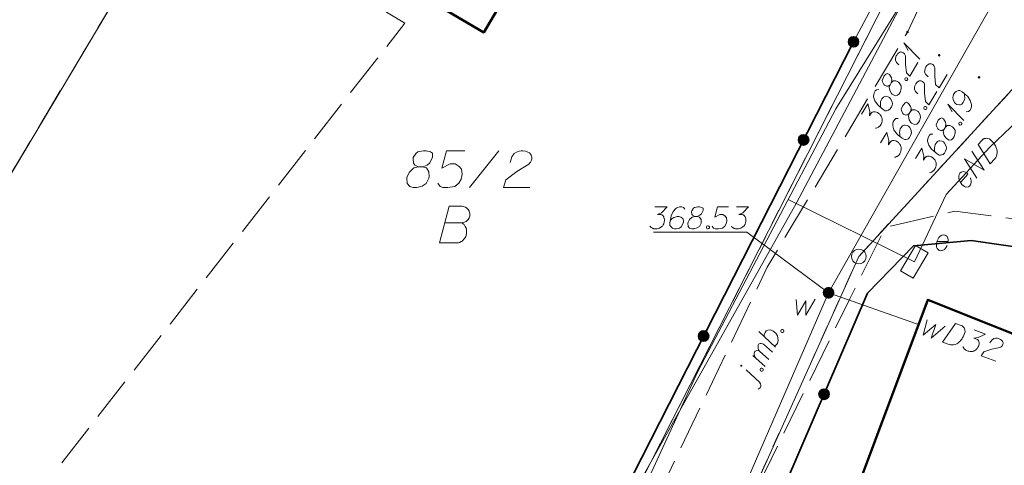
# Model space of a CAD drawing. Header units: metres. Extents: x 5555129 to 5556676, y 5635595 to 5636517.
# Tile 55 of 255: x 5555279 to 5555313, y 5636273 to 5636288. Entities that reach past the tile are written whole.
import ezdxf

# ---------------------------------------------------------------- set-up
doc = ezdxf.new("R2010")
doc.units = ezdxf.units.M
doc.header["$MEASUREMENT"] = 0
for name, pattern in [('L_0_06', [2, 1.5, -0.5]), ('PRZER1-1', [2, 1, -1]), ('PRZER3-1', [4, 3, -1])]:
    doc.linetypes.add(name, pattern=pattern)
for name, color, linetype, lineweight in [('#digitalizacja', 7, 'Continuous', 18), ('#skartowane', 7, 'Continuous', 18), ('#zmodyfikowane', 7, 'Continuous', 18)]:
    doc.layers.add(name, color=color, linetype=linetype, lineweight=lineweight)
for name, color, linetype, lineweight, true_color in [('GEPPGD', 7, 'Continuous', 18, 0x008000), ('GESBZO', 7, 'Continuous', 50, 0x0a0909), ('GESDZI', 7, 'Continuous', 18, 0x0a0909), ('GESDZI_O', 7, 'Continuous', 18, 0x0a0909), ('GESKKL', 7, 'PRZER3-1', 18, 0x008000), ('GESUZY', 7, 'PRZER1-1', 18, 0x008000), ('GESUZY_O', 7, 'PRZER1-1', 18, 0x008000), ('GULENN', 1, 'Continuous', 18, 0xff0000)]:
    doc.layers.add(name, color=color, linetype=linetype, lineweight=lineweight, true_color=true_color)

# ---------------------------------------------------------------- blocks, each defined once
blk = doc.blocks.new('EPPGS')
at = {"color": 0, "flags": 128}
blk.add_lwpolyline([(0.5, 0), (0.475528, -0.154508), (0.404508, -0.293893), (0.293893, -0.404508), (0.154508, -0.475528), (0, -0.5), (-0.154508, -0.475528), (-0.293893, -0.404508), (-0.404508, -0.293893), (-0.475528, -0.154508), (-0.5, 0), (-0.475528, 0.154508), (-0.404508, 0.293893), (-0.293893, 0.404508), (-0.154508, 0.475528), (0, 0.5), (0.154508, 0.475528), (0.293893, 0.404508), (0.404508, 0.293893), (0.475528, 0.154508), (0.5, 0)], close=True, dxfattribs=at)
blk = doc.blocks.new('SZAFA1_2')
at = {"color": 0, "flags": 128}
blk.add_lwpolyline([(-1, -0.5), (-1, 0.5), (1, 0.5), (1, -0.5), (-1, -0.5)], close=True, dxfattribs=at)
blk = doc.blocks.new('*U255')
at = {"layer": '#skartowane', "color": 7, "linetype": 'ByBlock', "lineweight": 18}
blk.add_line((5555304.258, 5636275.654), (5555303.797, 5636276.081), dxfattribs=at)
at = {"layer": '#skartowane', "color": 7, "linetype": 'ByBlock', "lineweight": 18, "flags": 128}
for points in [[(5555303.643, 5636276.232), (5555303.641, 5636276.232), (5555303.639, 5636276.233), (5555303.637, 5636276.233), (5555303.635, 5636276.234), (5555303.633, 5636276.234), (5555303.631, 5636276.234), (5555303.629, 5636276.233), (5555303.628, 5636276.233), (5555303.626, 5636276.232), (5555303.624, 5636276.231), (5555303.622, 5636276.23), (5555303.621, 5636276.229), (5555303.62, 5636276.227), (5555303.618, 5636276.226), (5555303.617, 5636276.224), (5555303.617, 5636276.222), (5555303.616, 5636276.22), (5555303.616, 5636276.218), (5555303.615, 5636276.216), (5555303.615, 5636276.214), (5555303.615, 5636276.213), (5555303.616, 5636276.211), (5555303.616, 5636276.209), (5555303.617, 5636276.207), (5555303.618, 5636276.205), (5555303.619, 5636276.204), (5555303.62, 5636276.202), (5555303.622, 5636276.201), (5555303.623, 5636276.2), (5555303.625, 5636276.199), (5555303.627, 5636276.198), (5555303.629, 5636276.197), (5555303.631, 5636276.197), (5555303.632, 5636276.196), (5555303.634, 5636276.196), (5555303.636, 5636276.197), (5555303.638, 5636276.197), (5555303.64, 5636276.197), (5555303.642, 5636276.198), (5555303.644, 5636276.199), (5555303.645, 5636276.2), (5555303.647, 5636276.202), (5555303.648, 5636276.203), (5555303.649, 5636276.205), (5555303.65, 5636276.206), (5555303.651, 5636276.208), (5555303.652, 5636276.21), (5555303.652, 5636276.212), (5555303.653, 5636276.214), (5555303.653, 5636276.216), (5555303.652, 5636276.218), (5555303.652, 5636276.22), (5555303.651, 5636276.221), (5555303.651, 5636276.223), (5555303.65, 5636276.225), (5555303.649, 5636276.227), (5555303.647, 5636276.228), (5555303.646, 5636276.229), (5555303.644, 5636276.231), (5555303.643, 5636276.232)], [(5555304.215, 5636275.422), (5555304.241, 5636275.435), (5555304.279, 5636275.468), (5555304.299, 5636275.518), (5555304.297, 5636275.552), (5555304.288, 5636275.597), (5555304.258, 5636275.654)]]:
    blk.add_lwpolyline(points, dxfattribs=at)
blk = doc.blocks.new('*U256')
at = {"layer": '#skartowane', "color": 7, "linetype": 'ByBlock', "lineweight": 18}
for p, q in [((5555304.572, 5636276.43), (5555304.26, 5636276.71)), ((5555304.444, 5636276.19), (5555304.034, 5636276.563))]:
    blk.add_line(p, q, dxfattribs=at)
at = {"layer": '#skartowane', "color": 7, "linetype": 'ByBlock', "lineweight": 18, "flags": 128}
blk.add_lwpolyline([(5555304.143, 5636276.465), (5555304.099, 5636276.522), (5555304.082, 5636276.565), (5555304.078, 5636276.607), (5555304.079, 5636276.647), (5555304.08, 5636276.673), (5555304.096, 5636276.704), (5555304.107, 5636276.712), (5555304.139, 5636276.722), (5555304.176, 5636276.729), (5555304.232, 5636276.719), (5555304.26, 5636276.71), (5555304.227, 5636276.761), (5555304.213, 5636276.809), (5555304.209, 5636276.852), (5555304.21, 5636276.891), (5555304.213, 5636276.923), (5555304.227, 5636276.949), (5555304.244, 5636276.967), (5555304.273, 5636276.972), (5555304.307, 5636276.973), (5555304.362, 5636276.964), (5555304.391, 5636276.955), (5555304.703, 5636276.674)], dxfattribs=at)
blk = doc.blocks.new('*U257')
at = {"layer": '#skartowane', "color": 7, "linetype": 'ByBlock', "lineweight": 18}
blk.add_line((5555304.798, 5636276.852), (5555304.228, 5636277.377), dxfattribs=at)
at = {"layer": '#skartowane', "color": 7, "linetype": 'ByBlock', "lineweight": 18, "flags": 128}
blk.add_lwpolyline([(5555304.417, 5636277.203), (5555304.419, 5636277.282), (5555304.45, 5636277.352), (5555304.488, 5636277.399), (5555304.544, 5636277.429), (5555304.634, 5636277.435), (5555304.726, 5636277.392), (5555304.808, 5636277.322), (5555304.864, 5636277.238), (5555304.896, 5636277.073), (5555304.865, 5636276.976), (5555304.818, 5636276.914), (5555304.762, 5636276.884)], dxfattribs=at)
blk = doc.blocks.new('*U332')
at = {"layer": '#skartowane', "color": 7, "linetype": 'ByBlock', "lineweight": 18}
for q in [(5555309.722, 5636286.659), (5555309.323, 5636286.959)]:
    blk.add_line((5555309.181, 5636287.216), q, dxfattribs=at)
blk = doc.blocks.new('*U333')
at = {"layer": '#skartowane', "color": 7, "linetype": 'ByBlock', "lineweight": 18}
for q in [(5555311.219, 5636284.568), (5555310.82, 5636284.868)]:
    blk.add_line((5555310.678, 5636285.125), q, dxfattribs=at)

msp = doc.modelspace()

# ---------------------------------------------------------------- hatches: boundary and pattern name
at = {"layer": '#skartowane', "linetype": 'Continuous', "lineweight": 35}
h = msp.add_hatch(color=7, dxfattribs=at)
edge = h.paths.add_edge_path()
edge.add_arc((5555307.46, 5636287.25), 0.175, 0, 360)
at = {"layer": '#skartowane', "linetype": 'Continuous', "lineweight": 18}
h = msp.add_hatch(color=7, dxfattribs=at)
edge = h.paths.add_edge_path()
edge.add_arc((5555309.3, 5636287.58), 0.045, 0, 360)
h = msp.add_hatch(color=7, dxfattribs=at)
edge = h.paths.add_edge_path()
edge.add_arc((5555310.38, 5636286.79), 0.045, 0, 360)
h = msp.add_hatch(color=7, dxfattribs=at)
edge = h.paths.add_edge_path()
edge.add_arc((5555311.74, 5636286.04), 0.045, 0, 360)
at = {"layer": '#skartowane', "linetype": 'Continuous', "lineweight": 35}
h = msp.add_hatch(color=7, dxfattribs=at)
edge = h.paths.add_edge_path()
edge.add_arc((5555305.757, 5636283.909), 0.175, 0, 360)
at = {"layer": '#skartowane', "linetype": 'Continuous', "lineweight": 18}
h = msp.add_hatch(color=7, dxfattribs=at)
edge = h.paths.add_edge_path()
edge.add_arc((5555306.61, 5636278.7), 0.2, 0, 360)
at = {"layer": '#skartowane', "linetype": 'Continuous', "lineweight": 35}
h = msp.add_hatch(color=7, dxfattribs=at)
edge = h.paths.add_edge_path()
edge.add_arc((5555302.35, 5636277.227), 0.175, 0, 360)
h = msp.add_hatch(color=7, dxfattribs=at)
edge = h.paths.add_edge_path()
edge.add_arc((5555306.457, 5636275.246), 0.175, 0, 360)

# ---------------------------------------------------------------- linework, layer by layer
at = {"layer": '#digitalizacja', "color": 5, "linetype": 'Continuous', "lineweight": 18}
msp.add_line((5555306.61, 5636278.7), (5555309.636, 5636277.63), dxfattribs=at)
at = {"layer": '#digitalizacja', "color": 5, "linetype": 'Continuous', "lineweight": 18, "flags": 128}
for points in [[(5555337.162, 5636356.758), (5555333.91, 5636346.86), (5555332.141, 5636340.262), (5555329.659, 5636333.256), (5555325.007, 5636321.927), (5555321.758, 5636311.173), (5555318.74, 5636301.601), (5555313.524, 5636290.896), (5555310.011, 5636284.703), (5555306.61, 5636278.7), (5555301.965, 5636267.989), (5555298.98, 5636260.79), (5555296.225, 5636254.68), (5555295.748, 5636253.835)], [(5555309.971, 5636277.775), (5555309.836, 5636277.252), (5555310.267, 5636277.62), (5555310.109, 5636277.156), (5555310.587, 5636277.569)], [(5555310.938, 5636277.658), (5555311.127, 5636277.591), (5555311.164, 5636277.572), (5555311.179, 5636277.561), (5555311.203, 5636277.54), (5555311.216, 5636277.523), (5555311.228, 5636277.506), (5555311.246, 5636277.468), (5555311.255, 5636277.44), (5555311.263, 5636277.374), (5555311.22, 5636277.252), (5555311.195, 5636277.198), (5555311.179, 5636277.172), (5555311.164, 5636277.146), (5555311.149, 5636277.12), (5555311.128, 5636277.096), (5555311.105, 5636277.067), (5555311.065, 5636277.025), (5555311.046, 5636277.006), (5555310.979, 5636276.961), (5555310.929, 5636276.941), (5555310.874, 5636276.929), (5555310.816, 5636276.925), (5555310.768, 5636276.929), (5555310.716, 5636276.941), (5555310.499, 5636277.018), (5555310.938, 5636277.658)], [(5555311.573, 5636277.434), (5555311.962, 5636277.296), (5555311.712, 5636277.172), (5555311.567, 5636277.154), (5555311.668, 5636277.118), (5555311.688, 5636277.105), (5555311.697, 5636277.095), (5555311.706, 5636277.086), (5555311.715, 5636277.076), (5555311.732, 5636277.052), (5555311.737, 5636277.031), (5555311.742, 5636277.011), (5555311.742, 5636276.992), (5555311.739, 5636276.949), (5555311.733, 5636276.914), (5555311.727, 5636276.897), (5555311.719, 5636276.875), (5555311.702, 5636276.843), (5555311.688, 5636276.823), (5555311.675, 5636276.803), (5555311.664, 5636276.788), (5555311.654, 5636276.779), (5555311.645, 5636276.77), (5555311.635, 5636276.76), (5555311.618, 5636276.748), (5555311.593, 5636276.731), (5555311.571, 5636276.721), (5555311.556, 5636276.713), (5555311.535, 5636276.708), (5555311.514, 5636276.703), (5555311.488, 5636276.7), (5555311.475, 5636276.698), (5555311.432, 5636276.701), (5555311.397, 5636276.707), (5555311.373, 5636276.709), (5555311.334, 5636276.723), (5555311.291, 5636276.744), (5555311.276, 5636276.756), (5555311.262, 5636276.767), (5555311.247, 5636276.779), (5555311.234, 5636276.796), (5555311.221, 5636276.813), (5555311.201, 5636276.845), (5555311.193, 5636276.873)], [(5555312.106, 5636276.995), (5555312.171, 5636277.091), (5555312.24, 5636277.142), (5555312.3, 5636277.152), (5555312.356, 5636277.151), (5555312.397, 5636277.143), (5555312.424, 5636277.133), (5555312.472, 5636277.109), (5555312.502, 5636277.087), (5555312.517, 5636277.075), (5555312.544, 5636277.047), (5555312.553, 5636277.018), (5555312.556, 5636276.992), (5555312.556, 5636276.974), (5555312.554, 5636276.949), (5555312.544, 5636276.921), (5555312.528, 5636276.896), (5555312.517, 5636276.881), (5555312.498, 5636276.862), (5555312.473, 5636276.846), (5555312.451, 5636276.835), (5555312.173, 5636276.777), (5555311.899, 5636276.692), (5555311.807, 5636276.556), (5555312.314, 5636276.376)]]:
    msp.add_lwpolyline(points, dxfattribs=at)
at = {"layer": '#digitalizacja', "color": 1, "linetype": 'Continuous', "lineweight": 18, "flags": 128}
for points in [[(5555296.575, 5636263.596), (5555298.518, 5636268.131), (5555302.155, 5636276.018), (5555306.857, 5636284.972), (5555313.243, 5636295.243), (5555318.859, 5636311.054), (5555321.295, 5636317.913), (5555324.549, 5636326.658), (5555327.853, 5636335.865), (5555329.677, 5636340.612)], [(5555362.178, 5636234.874), (5555359.391, 5636237.572), (5555353.174, 5636244.158), (5555345.899, 5636252.79), (5555338.891, 5636259.771), (5555326.374, 5636272.703), (5555325.116, 5636272.658), (5555315.207, 5636286.612), (5555312.106, 5636283.666), (5555310.614, 5636282.049), (5555309.536, 5636279.754), (5555305.231, 5636281.875)], [(5555311.704, 5636283.754), (5555311.84, 5636283.902), (5555311.873, 5636283.928), (5555311.889, 5636283.937), (5555311.918, 5636283.951), (5555311.938, 5636283.956), (5555311.959, 5636283.961), (5555312.001, 5636283.962), (5555312.03, 5636283.959), (5555312.093, 5636283.941), (5555312.189, 5636283.853), (5555312.228, 5636283.809), (5555312.246, 5636283.784), (5555312.264, 5636283.76), (5555312.281, 5636283.735), (5555312.295, 5636283.707), (5555312.313, 5636283.674), (5555312.336, 5636283.621), (5555312.346, 5636283.596), (5555312.361, 5636283.517), (5555312.359, 5636283.463), (5555312.349, 5636283.408), (5555312.33, 5636283.353), (5555312.307, 5636283.31), (5555312.275, 5636283.267), (5555312.119, 5636283.098), (5555311.704, 5636283.754)], [(5555311.663, 5636282.603), (5555311.247, 5636283.259), (5555311.911, 5636282.872), (5555311.496, 5636283.528)], [(5555311.104, 5636282.46), (5555311.36, 5636282.737), (5555311.321, 5636282.782), (5555311.274, 5636282.809), (5555311.219, 5636282.828), (5555311.132, 5636282.812), (5555311.087, 5636282.772), (5555311.064, 5636282.73), (5555311.046, 5636282.658), (5555311.048, 5636282.599), (5555311.072, 5636282.529), (5555311.091, 5636282.48), (5555311.149, 5636282.394), (5555311.196, 5636282.35), (5555311.239, 5636282.319), (5555311.286, 5636282.3), (5555311.382, 5636282.308), (5555311.418, 5636282.338), (5555311.446, 5636282.377), (5555311.45, 5636282.382), (5555311.476, 5636282.462), (5555311.474, 5636282.52), (5555311.464, 5636282.553), (5555311.464, 5636282.562), (5555311.445, 5636282.619)]]:
    msp.add_lwpolyline(points, dxfattribs=at)
at = {"layer": '#digitalizacja', "color": 7, "linetype": 'Continuous', "lineweight": 18, "flags": 128}
msp.add_lwpolyline([(5555310.304, 5636280.448), (5555310.682, 5636280.448), (5555310.688, 5636280.507), (5555310.676, 5636280.56), (5555310.652, 5636280.613), (5555310.581, 5636280.666), (5555310.522, 5636280.672), (5555310.475, 5636280.661), (5555310.41, 5636280.625), (5555310.369, 5636280.584), (5555310.333, 5636280.519), (5555310.31, 5636280.472), (5555310.286, 5636280.371), (5555310.286, 5636280.306), (5555310.292, 5636280.253), (5555310.31, 5636280.206), (5555310.381, 5636280.141), (5555310.428, 5636280.135), (5555310.475, 5636280.141), (5555310.481, 5636280.141), (5555310.558, 5636280.176), (5555310.599, 5636280.218), (5555310.617, 5636280.247), (5555310.623, 5636280.253), (5555310.652, 5636280.306)], dxfattribs=at)
at = {"layer": '#skartowane', "color": 7, "linetype": 'Continuous', "lineweight": 18}
for p, q in [((5555309.07, 5636290.29), (5555307.46, 5636287.25)), ((5555303.819, 5636280.761), (5555300.646, 5636280.761)), ((5555303.819, 5636280.761), (5555306.61, 5636278.7))]:
    msp.add_line(p, q, dxfattribs=at)
at = {"layer": '#skartowane', "color": 7, "linetype": 'L_0_06', "lineweight": 18, "flags": 128}
msp.add_lwpolyline([(5555319.91, 5636279.38), (5555323.03, 5636275.28), (5555329.28, 5636268.46), (5555334.03, 5636263.4), (5555345.03, 5636252.49), (5555346.54, 5636251.45), (5555345.73, 5636247.93), (5555332.42, 5636261.49), (5555327.2, 5636266.8), (5555317.86, 5636277.41), (5555315.42, 5636280.01), (5555313.35, 5636281.16), (5555310.91, 5636281.48), (5555308.55, 5636280.93), (5555307.33, 5636278.49), (5555300.21, 5636263.98), (5555298.84, 5636260.31), (5555299.74, 5636259.03), (5555298.26, 5636255.27), (5555297.04, 5636255.1), (5555292.88, 5636247), (5555292.08, 5636246.05), (5555288.59, 5636239.37), (5555285.9, 5636234.86), (5555282.53, 5636231.41), (5555279.83, 5636229.99), (5555275.41, 5636228.95), (5555271.53, 5636229.31), (5555268.13, 5636230.4), (5555264.62, 5636232.17), (5555253.07, 5636239.68), (5555243.27, 5636245.93), (5555229.11, 5636254.41), (5555220.5, 5636258.77), (5555213.45, 5636261.65), (5555208.14, 5636263.06), (5555202.51, 5636263.31), (5555198.72, 5636262.51), (5555193.02, 5636260.05), (5555189.79, 5636257.33), (5555186.81, 5636252.47), (5555184.72, 5636245.33), (5555179.71, 5636245.97), (5555181.09, 5636251.46), (5555182.84, 5636255.67), (5555185.21, 5636259.68), (5555188.88, 5636264.05), (5555188.73, 5636266.82), (5555186.51, 5636270.36), (5555177.24, 5636279.14), (5555172.12, 5636284.35), (5555168.67, 5636288.73), (5555165.68, 5636293.64), (5555163.11, 5636298.61), (5555159.69, 5636305.28), (5555154.96, 5636314.88), (5555157.25, 5636316.15), (5555161.87, 5636306.69), (5555165.41, 5636299.79), (5555167.81, 5636295.12), (5555170.82, 5636290.32), (5555174.09, 5636286.04), (5555178.95, 5636281.15), (5555193.27, 5636269.09), (5555198.74, 5636266.34), (5555202.91, 5636266.53), (5555208.67, 5636266.05), (5555214.33, 5636264.32), (5555221.74, 5636261.36), (5555230.37, 5636257.02), (5555244.89, 5636248.46), (5555254.7, 5636242.22), (5555266.71, 5636234.85), (5555271.59, 5636232.9), (5555275.32, 5636232.51), (5555278.58, 5636233.38), (5555282.52, 5636236.11), (5555285.35, 5636239.7), (5555289.44, 5636247.37), (5555294.78, 5636258.52), (5555297.61, 5636265.12), (5555304.52, 5636279.57), (5555309.3, 5636287.58), (5555310.96, 5636291.13)], dxfattribs=at)
at = {"layer": '#skartowane', "color": 7, "linetype": 'Continuous', "lineweight": 35, "flags": 128}
for points in [[(5555307.46, 5636287.25), (5555298.66, 5636269.99), (5555296.89, 5636269.37), (5555295.11, 5636265.92)], [(5555317.05, 5636277.38), (5555313.67, 5636280.16), (5555311.47, 5636280.48), (5555309.5, 5636280.3), (5555307.94, 5636278.69), (5555303.29, 5636267.89)]]:
    msp.add_lwpolyline(points, dxfattribs=at)
at = {"layer": '#skartowane', "color": 7, "linetype": 'Continuous', "lineweight": 18, "flags": 128}
for points in [[(5555309.005, 5636286.461), (5555308.924, 5636286.544), (5555308.887, 5636286.621), (5555308.889, 5636286.681), (5555308.901, 5636286.736), (5555308.917, 5636286.775), (5555308.932, 5636286.8), (5555308.965, 5636286.843), (5555308.993, 5636286.867), (5555309.007, 5636286.879), (5555309.041, 5636286.9), (5555309.07, 5636286.904), (5555309.096, 5636286.902), (5555309.114, 5636286.898), (5555309.138, 5636286.891), (5555309.163, 5636286.876), (5555309.185, 5636286.855), (5555309.198, 5636286.841), (5555309.212, 5636286.819), (5555309.223, 5636286.792), (5555309.229, 5636286.767), (5555309.232, 5636286.484), (5555309.261, 5636286.198), (5555309.377, 5636286.081), (5555309.652, 5636286.542)], [(5555310.003, 5636286.057), (5555309.922, 5636286.14), (5555309.885, 5636286.217), (5555309.887, 5636286.278), (5555309.899, 5636286.332), (5555309.915, 5636286.371), (5555309.931, 5636286.396), (5555309.963, 5636286.439), (5555309.991, 5636286.463), (5555310.005, 5636286.476), (5555310.039, 5636286.497), (5555310.068, 5636286.5), (5555310.094, 5636286.498), (5555310.113, 5636286.494), (5555310.136, 5636286.487), (5555310.161, 5636286.472), (5555310.184, 5636286.452), (5555310.196, 5636286.438), (5555310.21, 5636286.415), (5555310.221, 5636286.388), (5555310.227, 5636286.364), (5555310.23, 5636286.08), (5555310.259, 5636285.795), (5555310.375, 5636285.677), (5555310.65, 5636286.139)], [(5555308.706, 5636285.787), (5555308.748, 5636285.858), (5555308.755, 5636285.881), (5555308.766, 5636285.957), (5555308.753, 5636286.027), (5555308.687, 5636286.135), (5555308.613, 5636286.172), (5555308.566, 5636286.152), (5555308.509, 5636286.09), (5555308.479, 5636286.039), (5555308.436, 5636285.934), (5555308.443, 5636285.888), (5555308.489, 5636285.792), (5555308.512, 5636285.772), (5555308.594, 5636285.737), (5555308.636, 5636285.739), (5555308.706, 5636285.787), (5555308.678, 5636285.694), (5555308.709, 5636285.572), (5555308.76, 5636285.486), (5555308.783, 5636285.466), (5555308.882, 5636285.414), (5555308.96, 5636285.429), (5555309.017, 5636285.478), (5555309.053, 5636285.538), (5555309.085, 5636285.65), (5555309.082, 5636285.748), (5555309.018, 5636285.848), (5555308.99, 5636285.872), (5555308.906, 5636285.915), (5555308.811, 5636285.917), (5555308.748, 5636285.858)], [(5555309.206, 5636285.99), (5555309.221, 5636286.016), (5555309.24, 5636286.025), (5555309.27, 5636286.028), (5555309.295, 5636286.013), (5555309.306, 5636285.986), (5555309.307, 5636285.964), (5555309.292, 5636285.939), (5555309.273, 5636285.93), (5555309.243, 5636285.927), (5555309.218, 5636285.942), (5555309.207, 5636285.969), (5555309.206, 5636285.99)], [(5555309.658, 5636285.479), (5555309.577, 5636285.562), (5555309.54, 5636285.639), (5555309.542, 5636285.7), (5555309.554, 5636285.754), (5555309.57, 5636285.793), (5555309.586, 5636285.818), (5555309.618, 5636285.861), (5555309.646, 5636285.885), (5555309.66, 5636285.897), (5555309.694, 5636285.919), (5555309.723, 5636285.922), (5555309.749, 5636285.92), (5555309.768, 5636285.916), (5555309.791, 5636285.909), (5555309.816, 5636285.894), (5555309.839, 5636285.874), (5555309.851, 5636285.859), (5555309.865, 5636285.837), (5555309.876, 5636285.81), (5555309.882, 5636285.786), (5555309.885, 5636285.502), (5555309.914, 5636285.217), (5555310.03, 5636285.099), (5555310.305, 5636285.561)], [(5555308.326, 5636285.622), (5555308.246, 5636285.615), (5555308.203, 5636285.578), (5555308.161, 5636285.507), (5555308.151, 5636285.444), (5555308.143, 5636285.408), (5555308.143, 5636285.373), (5555308.186, 5636285.238), (5555308.274, 5636285.109), (5555308.331, 5636285.055), (5555308.466, 5636284.947), (5555308.542, 5636284.901), (5555308.585, 5636284.903), (5555308.649, 5636284.92), (5555308.669, 5636284.929), (5555308.714, 5636284.971), (5555308.753, 5636285.036), (5555308.774, 5636285.093), (5555308.785, 5636285.135), (5555308.774, 5636285.21), (5555308.723, 5636285.309), (5555308.682, 5636285.354), (5555308.641, 5636285.379), (5555308.56, 5636285.393), (5555308.523, 5636285.387), (5555308.481, 5636285.364), (5555308.43, 5636285.312), (5555308.402, 5636285.267), (5555308.384, 5636285.202), (5555308.378, 5636285.157), (5555308.383, 5636285.072), (5555308.39, 5636285.027), (5555308.396, 5636285.002)], [(5555311.302, 5636284.869), (5555311.382, 5636284.877), (5555311.425, 5636284.913), (5555311.467, 5636284.984), (5555311.477, 5636285.047), (5555311.485, 5636285.084), (5555311.485, 5636285.118), (5555311.442, 5636285.254), (5555311.354, 5636285.382), (5555311.297, 5636285.437), (5555311.162, 5636285.545), (5555311.086, 5636285.59), (5555311.043, 5636285.588), (5555310.979, 5636285.571), (5555310.959, 5636285.562), (5555310.914, 5636285.521), (5555310.874, 5636285.455), (5555310.854, 5636285.398), (5555310.843, 5636285.357), (5555310.854, 5636285.282), (5555310.905, 5636285.182), (5555310.946, 5636285.137), (5555310.987, 5636285.113), (5555311.068, 5636285.099), (5555311.105, 5636285.104), (5555311.147, 5636285.127), (5555311.198, 5636285.179), (5555311.225, 5636285.225), (5555311.243, 5636285.29), (5555311.25, 5636285.334), (5555311.245, 5636285.419), (5555311.238, 5636285.465), (5555311.232, 5636285.489)], [(5555307.731, 5636284.787), (5555307.943, 5636285.142), (5555308.015, 5636284.872), (5555308.005, 5636284.727), (5555308.059, 5636284.818), (5555308.076, 5636284.835), (5555308.088, 5636284.842), (5555308.099, 5636284.85), (5555308.11, 5636284.857), (5555308.137, 5636284.868), (5555308.158, 5636284.869), (5555308.18, 5636284.87), (5555308.198, 5636284.866), (5555308.239, 5636284.855), (5555308.273, 5636284.842), (5555308.288, 5636284.833), (5555308.308, 5636284.821), (5555308.336, 5636284.798), (5555308.353, 5636284.78), (5555308.37, 5636284.763), (5555308.382, 5636284.749), (5555308.39, 5636284.738), (5555308.397, 5636284.727), (5555308.404, 5636284.716), (5555308.413, 5636284.696), (5555308.424, 5636284.669), (5555308.43, 5636284.645), (5555308.434, 5636284.629), (5555308.435, 5636284.607), (5555308.436, 5636284.586), (5555308.435, 5636284.56), (5555308.434, 5636284.547), (5555308.423, 5636284.505), (5555308.409, 5636284.472), (5555308.402, 5636284.448), (5555308.381, 5636284.413), (5555308.352, 5636284.375), (5555308.338, 5636284.363), (5555308.324, 5636284.351), (5555308.309, 5636284.339), (5555308.29, 5636284.33), (5555308.271, 5636284.32), (5555308.236, 5636284.307), (5555308.206, 5636284.304)], [(5555309.359, 5636284.805), (5555309.402, 5636284.876), (5555309.409, 5636284.899), (5555309.42, 5636284.975), (5555309.406, 5636285.045), (5555309.34, 5636285.153), (5555309.266, 5636285.191), (5555309.22, 5636285.17), (5555309.162, 5636285.108), (5555309.132, 5636285.058), (5555309.089, 5636284.952), (5555309.097, 5636284.907), (5555309.142, 5636284.811), (5555309.165, 5636284.79), (5555309.247, 5636284.755), (5555309.289, 5636284.757), (5555309.359, 5636284.805), (5555309.331, 5636284.712), (5555309.362, 5636284.59), (5555309.414, 5636284.504), (5555309.436, 5636284.484), (5555309.535, 5636284.432), (5555309.613, 5636284.447), (5555309.67, 5636284.496), (5555309.706, 5636284.557), (5555309.738, 5636284.668), (5555309.735, 5636284.766), (5555309.671, 5636284.867), (5555309.644, 5636284.89), (5555309.559, 5636284.933), (5555309.464, 5636284.935), (5555309.402, 5636284.876)], [(5555309.859, 5636285.009), (5555309.874, 5636285.034), (5555309.893, 5636285.043), (5555309.923, 5636285.046), (5555309.948, 5636285.031), (5555309.959, 5636285.004), (5555309.96, 5636284.983), (5555309.945, 5636284.957), (5555309.926, 5636284.948), (5555309.897, 5636284.945), (5555309.871, 5636284.96), (5555309.86, 5636284.988), (5555309.859, 5636285.009)], [(5555308.979, 5636284.64), (5555308.899, 5636284.633), (5555308.856, 5636284.596), (5555308.814, 5636284.525), (5555308.804, 5636284.463), (5555308.796, 5636284.426), (5555308.796, 5636284.392), (5555308.839, 5636284.256), (5555308.927, 5636284.128), (5555308.984, 5636284.073), (5555309.119, 5636283.965), (5555309.195, 5636283.92), (5555309.238, 5636283.922), (5555309.302, 5636283.938), (5555309.322, 5636283.947), (5555309.367, 5636283.989), (5555309.407, 5636284.055), (5555309.427, 5636284.112), (5555309.438, 5636284.153), (5555309.427, 5636284.228), (5555309.377, 5636284.327), (5555309.335, 5636284.373), (5555309.294, 5636284.397), (5555309.213, 5636284.411), (5555309.176, 5636284.406), (5555309.134, 5636284.382), (5555309.083, 5636284.33), (5555309.056, 5636284.285), (5555309.038, 5636284.22), (5555309.032, 5636284.175), (5555309.036, 5636284.09), (5555309.043, 5636284.045), (5555309.049, 5636284.02)], [(5555310.548, 5636284.274), (5555310.591, 5636284.345), (5555310.598, 5636284.369), (5555310.609, 5636284.445), (5555310.595, 5636284.514), (5555310.529, 5636284.623), (5555310.455, 5636284.66), (5555310.409, 5636284.64), (5555310.351, 5636284.578), (5555310.321, 5636284.527), (5555310.279, 5636284.421), (5555310.286, 5636284.376), (5555310.332, 5636284.28), (5555310.354, 5636284.26), (5555310.436, 5636284.224), (5555310.479, 5636284.226), (5555310.548, 5636284.274), (5555310.52, 5636284.181), (5555310.551, 5636284.06), (5555310.603, 5636283.974), (5555310.625, 5636283.953), (5555310.724, 5636283.901), (5555310.802, 5636283.916), (5555310.859, 5636283.965), (5555310.895, 5636284.026), (5555310.927, 5636284.137), (5555310.924, 5636284.236), (5555310.86, 5636284.336), (5555310.833, 5636284.359), (5555310.748, 5636284.402), (5555310.653, 5636284.404), (5555310.591, 5636284.345)], [(5555311.048, 5636284.478), (5555311.063, 5636284.503), (5555311.082, 5636284.512), (5555311.112, 5636284.516), (5555311.137, 5636284.5), (5555311.148, 5636284.473), (5555311.149, 5636284.452), (5555311.134, 5636284.426), (5555311.115, 5636284.417), (5555311.086, 5636284.414), (5555311.06, 5636284.429), (5555311.049, 5636284.457), (5555311.048, 5636284.478)], [(5555308.384, 5636283.805), (5555308.596, 5636284.16), (5555308.669, 5636283.89), (5555308.658, 5636283.745), (5555308.712, 5636283.836), (5555308.729, 5636283.854), (5555308.741, 5636283.861), (5555308.752, 5636283.868), (5555308.763, 5636283.875), (5555308.79, 5636283.886), (5555308.811, 5636283.887), (5555308.833, 5636283.888), (5555308.851, 5636283.884), (5555308.893, 5636283.873), (5555308.926, 5636283.86), (5555308.941, 5636283.851), (5555308.961, 5636283.839), (5555308.989, 5636283.816), (5555309.006, 5636283.799), (5555309.023, 5636283.781), (5555309.036, 5636283.767), (5555309.043, 5636283.756), (5555309.05, 5636283.745), (5555309.057, 5636283.734), (5555309.066, 5636283.715), (5555309.077, 5636283.687), (5555309.083, 5636283.663), (5555309.088, 5636283.647), (5555309.089, 5636283.626), (5555309.09, 5636283.604), (5555309.088, 5636283.578), (5555309.087, 5636283.565), (5555309.076, 5636283.523), (5555309.063, 5636283.49), (5555309.056, 5636283.467), (5555309.034, 5636283.431), (5555309.005, 5636283.394), (5555308.991, 5636283.381), (5555308.977, 5636283.369), (5555308.963, 5636283.357), (5555308.943, 5636283.348), (5555308.924, 5636283.339), (5555308.889, 5636283.325), (5555308.859, 5636283.322)], [(5555310.168, 5636284.109), (5555310.088, 5636284.102), (5555310.045, 5636284.066), (5555310.003, 5636283.995), (5555309.993, 5636283.932), (5555309.985, 5636283.895), (5555309.985, 5636283.861), (5555310.028, 5636283.725), (5555310.116, 5636283.597), (5555310.173, 5636283.542), (5555310.308, 5636283.434), (5555310.384, 5636283.389), (5555310.427, 5636283.391), (5555310.492, 5636283.407), (5555310.511, 5636283.416), (5555310.556, 5636283.458), (5555310.596, 5636283.524), (5555310.616, 5636283.581), (5555310.627, 5636283.622), (5555310.617, 5636283.697), (5555310.566, 5636283.796), (5555310.524, 5636283.842), (5555310.483, 5636283.866), (5555310.402, 5636283.88), (5555310.365, 5636283.875), (5555310.323, 5636283.851), (5555310.272, 5636283.8), (5555310.245, 5636283.754), (5555310.227, 5636283.689), (5555310.221, 5636283.645), (5555310.225, 5636283.56), (5555310.232, 5636283.514), (5555310.238, 5636283.49)], [(5555309.573, 5636283.274), (5555309.785, 5636283.629), (5555309.858, 5636283.359), (5555309.847, 5636283.214), (5555309.901, 5636283.306), (5555309.919, 5636283.323), (5555309.93, 5636283.33), (5555309.941, 5636283.337), (5555309.952, 5636283.344), (5555309.979, 5636283.355), (5555310.001, 5636283.356), (5555310.022, 5636283.358), (5555310.04, 5636283.354), (5555310.082, 5636283.343), (5555310.115, 5636283.329), (5555310.13, 5636283.32), (5555310.151, 5636283.308), (5555310.178, 5636283.285), (5555310.195, 5636283.268), (5555310.212, 5636283.251), (5555310.225, 5636283.236), (5555310.232, 5636283.225), (5555310.239, 5636283.214), (5555310.246, 5636283.203), (5555310.255, 5636283.184), (5555310.266, 5636283.157), (5555310.272, 5636283.132), (5555310.277, 5636283.116), (5555310.278, 5636283.095), (5555310.279, 5636283.074), (5555310.277, 5636283.047), (5555310.276, 5636283.034), (5555310.265, 5636282.992), (5555310.252, 5636282.959), (5555310.245, 5636282.936), (5555310.223, 5636282.9), (5555310.194, 5636282.863), (5555310.18, 5636282.85), (5555310.166, 5636282.838), (5555310.152, 5636282.826), (5555310.133, 5636282.817), (5555310.113, 5636282.808), (5555310.078, 5636282.795), (5555310.048, 5636282.791)], [(5555305.501, 5636278.475), (5555305.548, 5636277.937), (5555305.831, 5636278.427), (5555305.837, 5636277.937), (5555306.15, 5636278.486)], [(5555304.982, 5636277.409), (5555304.996, 5636277.435), (5555305.015, 5636277.445), (5555305.044, 5636277.45), (5555305.07, 5636277.436), (5555305.083, 5636277.409), (5555305.085, 5636277.388), (5555305.071, 5636277.362), (5555305.052, 5636277.352), (5555305.023, 5636277.347), (5555304.997, 5636277.361), (5555304.984, 5636277.388), (5555304.982, 5636277.409)], [(5555304.278, 5636276.092), (5555304.292, 5636276.118), (5555304.31, 5636276.128), (5555304.34, 5636276.132), (5555304.366, 5636276.118), (5555304.378, 5636276.092), (5555304.38, 5636276.07), (5555304.366, 5636276.044), (5555304.348, 5636276.034), (5555304.318, 5636276.03), (5555304.292, 5636276.044), (5555304.28, 5636276.071), (5555304.278, 5636276.092)]]:
    msp.add_lwpolyline(points, dxfattribs=at)
at = {"layer": '#skartowane', "color": 5, "linetype": 'Continuous', "lineweight": 18, "flags": 128}
for points in [[(5555300.692, 5636281.628), (5555301.105, 5636281.628), (5555300.91, 5636281.428), (5555300.78, 5636281.363), (5555300.887, 5636281.363), (5555300.91, 5636281.357), (5555300.922, 5636281.351), (5555300.934, 5636281.345), (5555300.946, 5636281.339), (5555300.969, 5636281.321), (5555300.981, 5636281.304), (5555300.993, 5636281.286), (5555300.999, 5636281.268), (5555301.011, 5636281.227), (5555301.016, 5636281.192), (5555301.016, 5636281.174), (5555301.016, 5636281.15), (5555301.011, 5636281.115), (5555301.005, 5636281.091), (5555300.999, 5636281.067), (5555300.993, 5636281.05), (5555300.987, 5636281.038), (5555300.981, 5636281.026), (5555300.975, 5636281.014), (5555300.963, 5636280.997), (5555300.946, 5636280.973), (5555300.928, 5636280.955), (5555300.916, 5636280.943), (5555300.898, 5636280.932), (5555300.881, 5636280.92), (5555300.857, 5636280.908), (5555300.845, 5636280.902), (5555300.804, 5636280.89), (5555300.768, 5636280.884), (5555300.745, 5636280.878), (5555300.704, 5636280.878), (5555300.656, 5636280.884), (5555300.639, 5636280.89), (5555300.621, 5636280.896), (5555300.603, 5636280.902), (5555300.585, 5636280.914), (5555300.568, 5636280.926), (5555300.538, 5636280.949), (5555300.52, 5636280.973)], [(5555301.713, 5636281.546), (5555301.666, 5636281.611), (5555301.613, 5636281.628), (5555301.53, 5636281.628), (5555301.471, 5636281.605), (5555301.436, 5636281.593), (5555301.406, 5636281.575), (5555301.312, 5636281.469), (5555301.247, 5636281.327), (5555301.229, 5636281.251), (5555301.205, 5636281.079), (5555301.205, 5636280.991), (5555301.229, 5636280.955), (5555301.276, 5636280.908), (5555301.294, 5636280.896), (5555301.353, 5636280.878), (5555301.43, 5636280.878), (5555301.489, 5636280.89), (5555301.53, 5636280.902), (5555301.589, 5636280.949), (5555301.648, 5636281.044), (5555301.666, 5636281.103), (5555301.666, 5636281.15), (5555301.637, 5636281.227), (5555301.613, 5636281.256), (5555301.572, 5636281.28), (5555301.501, 5636281.298), (5555301.448, 5636281.298), (5555301.383, 5636281.28), (5555301.341, 5636281.262), (5555301.27, 5636281.215), (5555301.235, 5636281.186), (5555301.217, 5636281.168)], [(5555302.05, 5636281.304), (5555302.133, 5636281.304), (5555302.156, 5636281.31), (5555302.227, 5636281.339), (5555302.28, 5636281.386), (5555302.339, 5636281.499), (5555302.333, 5636281.581), (5555302.292, 5636281.611), (5555302.209, 5636281.628), (5555302.15, 5636281.628), (5555302.038, 5636281.611), (5555302.003, 5636281.581), (5555301.944, 5636281.493), (5555301.938, 5636281.463), (5555301.949, 5636281.375), (5555301.973, 5636281.339), (5555302.05, 5636281.304), (5555301.955, 5636281.28), (5555301.867, 5636281.192), (5555301.82, 5636281.103), (5555301.814, 5636281.073), (5555301.82, 5636280.961), (5555301.873, 5636280.902), (5555301.944, 5636280.878), (5555302.014, 5636280.878), (5555302.127, 5636280.908), (5555302.209, 5636280.961), (5555302.262, 5636281.067), (5555302.268, 5636281.103), (5555302.262, 5636281.197), (5555302.215, 5636281.28), (5555302.133, 5636281.304)], [(5555303.195, 5636281.628), (5555302.823, 5636281.628), (5555302.729, 5636281.274), (5555302.9, 5636281.363), (5555303.001, 5636281.363), (5555303.083, 5636281.31), (5555303.13, 5636281.251), (5555303.142, 5636281.15), (5555303.125, 5636281.05), (5555303.077, 5636280.967), (5555302.995, 5636280.902), (5555302.853, 5636280.878), (5555302.747, 5636280.878), (5555302.693, 5636280.902), (5555302.646, 5636280.967)], [(5555303.467, 5636281.628), (5555303.88, 5636281.628), (5555303.686, 5636281.428), (5555303.556, 5636281.363), (5555303.662, 5636281.363), (5555303.686, 5636281.357), (5555303.697, 5636281.351), (5555303.709, 5636281.345), (5555303.721, 5636281.339), (5555303.745, 5636281.321), (5555303.756, 5636281.304), (5555303.768, 5636281.286), (5555303.774, 5636281.268), (5555303.786, 5636281.227), (5555303.792, 5636281.192), (5555303.792, 5636281.174), (5555303.792, 5636281.15), (5555303.786, 5636281.115), (5555303.78, 5636281.091), (5555303.774, 5636281.067), (5555303.768, 5636281.05), (5555303.762, 5636281.038), (5555303.756, 5636281.026), (5555303.751, 5636281.014), (5555303.739, 5636280.997), (5555303.721, 5636280.973), (5555303.703, 5636280.955), (5555303.691, 5636280.943), (5555303.674, 5636280.932), (5555303.656, 5636280.92), (5555303.632, 5636280.908), (5555303.621, 5636280.902), (5555303.579, 5636280.89), (5555303.544, 5636280.884), (5555303.52, 5636280.878), (5555303.479, 5636280.878), (5555303.432, 5636280.884), (5555303.414, 5636280.89), (5555303.396, 5636280.896), (5555303.378, 5636280.902), (5555303.361, 5636280.914), (5555303.343, 5636280.926), (5555303.314, 5636280.949), (5555303.296, 5636280.973)], [(5555302.481, 5636280.979), (5555302.51, 5636280.979), (5555302.528, 5636280.967), (5555302.546, 5636280.943), (5555302.546, 5636280.914), (5555302.528, 5636280.89), (5555302.51, 5636280.878), (5555302.481, 5636280.878), (5555302.463, 5636280.89), (5555302.445, 5636280.914), (5555302.445, 5636280.943), (5555302.463, 5636280.967), (5555302.481, 5636280.979)]]:
    msp.add_lwpolyline(points, dxfattribs=at)
at = {"layer": '#skartowane', "color": 7, "linetype": 'Continuous', "lineweight": 35}
for centre in [(5555307.46, 5636287.25), (5555305.757, 5636283.909), (5555302.35, 5636277.227), (5555306.457, 5636275.246)]:
    msp.add_circle(centre, 0.175, dxfattribs=at)
at = {"layer": '#zmodyfikowane', "color": 1, "linetype": 'Continuous', "lineweight": 18, "true_color": 0xff0000, "flags": 128}
msp.add_lwpolyline([(5555296.22, 5636263.74), (5555299.78, 5636271.56), (5555305.505, 5636281.74)], dxfattribs=at)
at = {"layer": 'GESBZO', "color": 7, "linetype": 'Continuous', "lineweight": 50, "flags": 128}
for points in [[(5555288.421, 5636291.356), (5555293.2, 5636299.367), (5555299.578, 5636295.6), (5555294.859, 5636287.57), (5555288.421, 5636291.356)], [(5555311.808, 5636264.379), (5555305.316, 5636266.953), (5555306.947, 5636271.372), (5555307.303, 5636271.277), (5555309.993, 5636278.463), (5555316.347, 5636275.925), (5555311.808, 5636264.379)]]:
    msp.add_lwpolyline(points, close=True, dxfattribs=at)
at = {"layer": 'GESDZI', "color": 96, "linetype": 'Continuous', "lineweight": 18, "flags": 128}
for points in [[(5555274.997, 5636234.98), (5555279.944, 5636236.523), (5555284.476, 5636241.337), (5555311.27, 5636293.99), (5555320.16, 5636317.28), (5555322.368, 5636323.208), (5555323.59, 5636326.49), (5555326.04, 5636333.05), (5555329.61, 5636344.98), (5555332.15, 5636353.64), (5555334.3, 5636361.82), (5555338.11, 5636369.71), (5555344.55, 5636379.2), (5555375.95, 5636415.45), (5555379.69, 5636419.03), (5555405.333, 5636448.297), (5555411.98, 5636454.27), (5555423.54, 5636462.48), (5555437.099, 5636466.554), (5555448.915, 5636470.374), (5555453.72, 5636472.454), (5555460.799, 5636470.534), (5555464.253, 5636468.493)], [(5555342.54, 5636360.36), (5555325.26, 5636314.3), (5555323.65, 5636312.16), (5555321.55, 5636300.85), (5555316.27, 5636290.41), (5555313.36, 5636286.16), (5555307.64, 5636279.94), (5555302.66, 5636268.89), (5555289.79, 5636240.47), (5555285.05, 5636232.31), (5555280.777, 5636227.568), (5555269.6, 5636229.495)], [(5555275.25, 5636316.495), (5555282.05, 5636311.75), (5555291.92, 5636304.86), (5555255.64, 5636244)]]:
    msp.add_lwpolyline(points, dxfattribs=at)
for points in [[(5555255.64, 5636244), (5555291.92, 5636304.86), (5555311.27, 5636293.99), (5555284.476, 5636241.337), (5555279.944, 5636236.523), (5555274.997, 5636234.98), (5555269.493, 5636235.495), (5555265.022, 5636237.714), (5555255.64, 5636244)], [(5555280.777, 5636227.568), (5555285.05, 5636232.31), (5555289.79, 5636240.47), (5555302.66, 5636268.89), (5555307.64, 5636279.94), (5555313.36, 5636286.16), (5555323.464, 5636270.143), (5555330.681, 5636262.484), (5555338.272, 5636254.204), (5555345.595, 5636246.667), (5555341.244, 5636240.506), (5555336.038, 5636234.966), (5555332.099, 5636232.226), (5555322.941, 5636229.367), (5555314.027, 5636226.763), (5555306.629, 5636221.293), (5555300.802, 5636216.239), (5555298.924, 5636211.274), (5555285.045, 5636223.354), (5555280.777, 5636227.568)]]:
    msp.add_lwpolyline(points, close=True, dxfattribs=at)
at = {"layer": 'GESDZI_O', "color": 96, "linetype": 'Continuous', "lineweight": 18}
msp.add_line((5555294.374, 5636282.286), (5555295.368, 5636283.536), dxfattribs=at)
at = {"layer": 'GESDZI_O', "color": 96, "linetype": 'Continuous', "lineweight": 18, "flags": 128}
for points in [[(5555292.632, 5636282.994), (5555292.77, 5636282.994), (5555292.809, 5636283.004), (5555292.927, 5636283.053), (5555293.016, 5636283.132), (5555293.114, 5636283.319), (5555293.104, 5636283.457), (5555293.036, 5636283.506), (5555292.898, 5636283.536), (5555292.799, 5636283.536), (5555292.612, 5636283.506), (5555292.553, 5636283.457), (5555292.455, 5636283.309), (5555292.445, 5636283.26), (5555292.465, 5636283.112), (5555292.504, 5636283.053), (5555292.632, 5636282.994), (5555292.475, 5636282.955), (5555292.327, 5636282.807), (5555292.248, 5636282.66), (5555292.238, 5636282.61), (5555292.248, 5636282.423), (5555292.337, 5636282.325), (5555292.455, 5636282.286), (5555292.573, 5636282.286), (5555292.76, 5636282.335), (5555292.898, 5636282.423), (5555292.986, 5636282.601), (5555292.996, 5636282.66), (5555292.986, 5636282.817), (5555292.908, 5636282.955), (5555292.77, 5636282.994)], [(5555294.207, 5636283.536), (5555293.587, 5636283.536), (5555293.429, 5636282.945), (5555293.715, 5636283.093), (5555293.882, 5636283.093), (5555294.02, 5636283.004), (5555294.098, 5636282.906), (5555294.118, 5636282.738), (5555294.089, 5636282.571), (5555294.01, 5636282.433), (5555293.872, 5636282.325), (5555293.636, 5636282.286), (5555293.459, 5636282.286), (5555293.37, 5636282.325), (5555293.291, 5636282.433)], [(5555295.762, 5636283.142), (5555295.811, 5636283.329), (5555295.89, 5636283.447), (5555295.978, 5636283.496), (5555296.067, 5636283.526), (5555296.136, 5636283.536), (5555296.185, 5636283.536), (5555296.274, 5636283.526), (5555296.333, 5636283.506), (5555296.362, 5636283.496), (5555296.421, 5636283.467), (5555296.451, 5636283.427), (5555296.47, 5636283.388), (5555296.48, 5636283.358), (5555296.49, 5636283.319), (5555296.49, 5636283.27), (5555296.48, 5636283.221), (5555296.47, 5636283.191), (5555296.451, 5636283.152), (5555296.421, 5636283.112), (5555296.392, 5636283.083), (5555295.988, 5636282.837), (5555295.604, 5636282.551), (5555295.535, 5636282.286), (5555296.431, 5636282.286)]]:
    msp.add_lwpolyline(points, dxfattribs=at)
at = {"layer": 'GESKKL', "color": 96, "linetype": 'PRZER3-1', "lineweight": 18, "ltscale": 0.5, "true_color": 0x008000}
msp.add_lwpolyline([(5555275.249, 5636316.493), (5555282.05, 5636311.75), (5555291.92, 5636304.86), (5555284.52, 5636292.447), (5555255.64, 5636244), (5555216.06, 5636266.31), (5555210.74, 5636267.97)], dxfattribs=at)
msp.add_lwpolyline([(5555255.64, 5636244), (5555265.022, 5636237.714), (5555269.493, 5636235.495), (5555274.997, 5636234.98), (5555279.944, 5636236.523), (5555284.476, 5636241.337), (5555294.683, 5636261.4), (5555290.811, 5636263.67), (5555283.663, 5636251.573), (5555270.013, 5636259.716), (5555277.529, 5636272.351), (5555279.243, 5636271.33), (5555292.171, 5636287.889), (5555284.52, 5636292.447), (5555255.64, 5636244)], close=True, dxfattribs=at)
at = {"layer": 'GESUZY', "color": 96, "linetype": 'PRZER1-1', "lineweight": 18, "ltscale": 0.5, "true_color": 0x008000}
for points in [[(5555334.3, 5636361.82), (5555332.15, 5636353.64), (5555329.61, 5636344.98), (5555328.029, 5636339.695), (5555326.04, 5636333.05), (5555323.59, 5636326.49), (5555322.368, 5636323.208), (5555320.16, 5636317.28), (5555311.27, 5636293.99), (5555294.683, 5636261.4), (5555284.476, 5636241.337), (5555279.944, 5636236.523), (5555274.997, 5636234.98)], [(5555274.29, 5636228.681), (5555280.777, 5636227.568), (5555285.05, 5636232.31), (5555289.79, 5636240.47), (5555302.66, 5636268.89), (5555307.64, 5636279.94), (5555313.36, 5636286.16), (5555316.27, 5636290.41), (5555321.55, 5636300.85), (5555323.65, 5636312.16), (5555325.26, 5636314.3), (5555342.54, 5636360.36)], [(5555275.249, 5636316.493), (5555282.05, 5636311.75), (5555291.92, 5636304.86), (5555284.52, 5636292.447), (5555255.64, 5636244), (5555216.06, 5636266.31), (5555210.74, 5636267.97), (5555208.46, 5636266.82), (5555202.73, 5636267.2), (5555198.92, 5636266.95), (5555193.68, 5636269.44), (5555177.22, 5636283.54), (5555171.85, 5636302.33), (5555191.001, 5636341.927)], [(5555308.747, 5636234.156), (5555289.79, 5636240.47), (5555302.66, 5636268.89), (5555307.64, 5636279.94), (5555313.36, 5636286.16), (5555323.464, 5636270.143)]]:
    msp.add_lwpolyline(points, dxfattribs=at)
at = {"layer": 'GESUZY_O', "color": 96, "linetype": 'Continuous', "lineweight": 18, "true_color": 0x008000, "flags": 128}
msp.add_lwpolyline([(5555293.535, 5636281.081), (5555294.126, 5636281.081), (5555294.165, 5636281.091), (5555294.253, 5636281.13), (5555294.322, 5636281.199), (5555294.362, 5636281.258), (5555294.381, 5636281.318), (5555294.381, 5636281.347), (5555294.381, 5636281.386), (5555294.381, 5636281.416), (5555294.362, 5636281.485), (5555294.322, 5636281.534), (5555294.263, 5636281.593), (5555294.234, 5636281.613), (5555294.194, 5636281.632), (5555294.165, 5636281.642), (5555294.106, 5636281.652), (5555293.683, 5636281.652), (5555293.348, 5636280.402), (5555293.998, 5636280.402), (5555294.027, 5636280.412), (5555294.086, 5636280.442), (5555294.116, 5636280.461), (5555294.204, 5636280.55), (5555294.244, 5636280.619), (5555294.253, 5636280.648), (5555294.273, 5636280.727), (5555294.273, 5636280.806), (5555294.263, 5636280.865), (5555294.253, 5636280.904), (5555294.224, 5636280.963), (5555294.185, 5636281.022), (5555294.165, 5636281.042), (5555294.126, 5636281.081)], dxfattribs=at)
at = {"layer": 'GULENN', "color": 1, "linetype": 'Continuous', "lineweight": 18, "true_color": 0xff0000, "flags": 128}
msp.add_lwpolyline([(5555305.505, 5636281.74), (5555310.95, 5636292.03), (5555311.4, 5636292.81), (5555313.3, 5636296.19), (5555317.83, 5636308.64), (5555320.12, 5636315.12), (5555321.05, 5636318.7), (5555324.99, 5636317.82), (5555325.46, 5636318.77), (5555330.45, 5636332.92), (5555333.07, 5636339.41), (5555335.66, 5636347.35), (5555336.26, 5636350.83), (5555340.12, 5636361.93), (5555345.05, 5636370.93), (5555348.48, 5636377.1), (5555354.25, 5636384.94), (5555359.73, 5636391.01), (5555379.46, 5636412.66), (5555385.36, 5636419.22), (5555390.59, 5636425.39)], dxfattribs=at)

# ---------------------------------------------------------------- block references
at = {"layer": '#digitalizacja', "color": 7, "lineweight": 18, "xscale": 0.5, "yscale": 0.5, "zscale": 0.5, "rotation": 59.45907920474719}
msp.add_blockref('SZAFA1_2', (5555309.536, 5636279.754), dxfattribs=at)
at = {"layer": '#skartowane', "color": 7, "linetype": 'Continuous', "lineweight": 18}
for name in ['*U332', '*U333', '*U257', '*U256', '*U255']:
    msp.add_blockref(name, (0, 0), dxfattribs=at)
at = {"layer": 'GEPPGD', "color": 96, "lineweight": 18, "true_color": 0x008000, "xscale": 0.5, "yscale": 0.5, "zscale": 0.5, "rotation": 90}
msp.add_blockref('EPPGS', (5555307.64, 5636279.94), dxfattribs=at)

doc.saveas('drawing.dxf')
